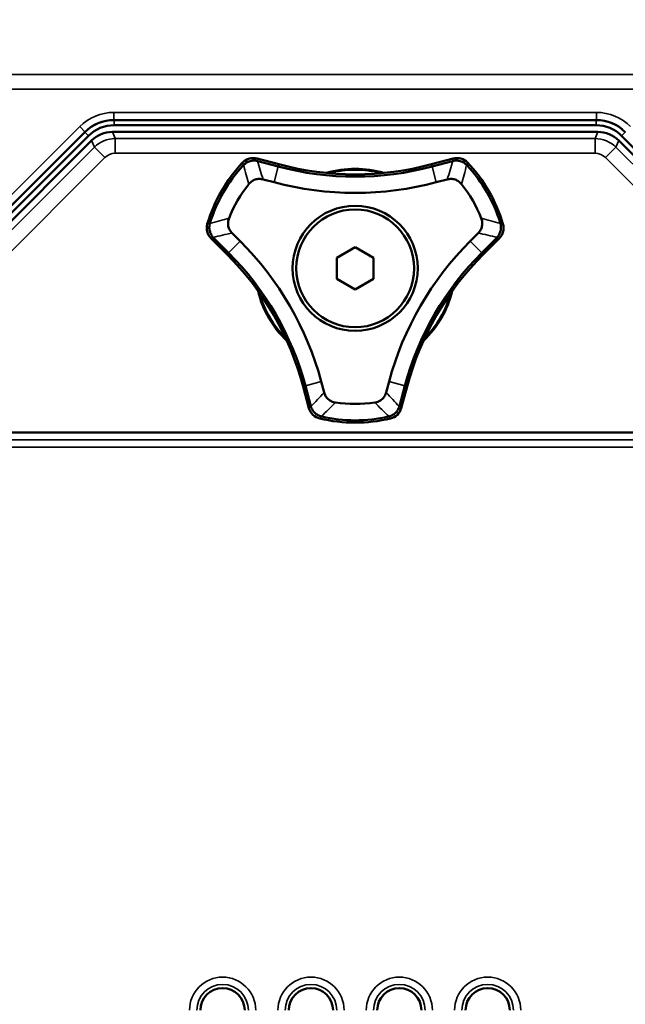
# Model space of a CAD drawing. Header units: millimetres. Extents: x 0 to 4638, y -120 to 1188.
# Tile 128 of 256: x 455 to 496, y 923 to 990. Entities that reach past the tile are written whole.
import ezdxf

# ---------------------------------------------------------------- set-up
doc = ezdxf.new("R2010")
doc.units = ezdxf.units.MM
doc.header["$LTSCALE"] = 2
for name, color, linetype, lineweight in [('Bemaßung (ISO)', 7, 'Continuous', 25), ('Sichtbar (ISO)', 7, 'Continuous', 50), ('Sichtbar schmal (ISO)', 7, 'Continuous', 35)]:
    doc.layers.add(name, color=color, linetype=linetype, lineweight=lineweight)
doc.styles.add('Notiztext (DIN)', font='isocpeur.ttf')
doc.dimstyles.new('Standard (DIN)', dxfattribs={"dimscale": 2, "dimtxt": 3.5, "dimasz": 2.5, "dimexe": 2, "dimexo": 0.5, "dimgap": 0.5, "dimtad": 1, "dimrnd": 1e-08, "dimtxsty": 'Notiztext (DIN)', "dimcen": 0.09, "dimdle": 10, "dimclrd": 256, "dimclre": 256, "dimclrt": 256, "dimadec": 0, "dimazin": 0, "dimtfac": 1, "dimtmove": 0, "dimatfit": 3, "dimfxl": 1, "dimtolj": 1, "dimtzin": 0, "dimlwd": -1, "dimlwe": -1, "dimarcsym": 0})

# ---------------------------------------------------------------- blocks, each defined once
blk = doc.blocks.new('*D37')
at = {"layer": 'Bemaßung (ISO)', "transparency": 16777216}
for p, q in [((260.895, 939.952), (260.895, 1084.205)), ((694.895, 939.352), (694.895, 1084.205)), ((265.895, 1080.205), (689.895, 1080.205))]:
    blk.add_line(p, q, dxfattribs=at)
for points in [[(265.895, 1081.038), (265.895, 1079.372), (260.895, 1080.205)], [(689.895, 1081.038), (689.895, 1079.372), (694.895, 1080.205)]]:
    blk.add_solid(points, dxfattribs=at)
at = {"layer": 'Defpoints', "color": 0, "transparency": 16777216}
for p in [(694.895, 1080.205), (260.895, 938.952), (694.895, 938.352)]:
    blk.add_point(p, dxfattribs=at)
at = {"layer": 'Bemaßung (ISO)', "transparency": 16777216, "insert": (470.545, 1088.205), "char_height": 7, "attachment_point": 1, "style": 'Notiztext (DIN)'}
blk.add_mtext('\\A1;434', dxfattribs=at)

msp = doc.modelspace()

# ---------------------------------------------------------------- linework, layer by layer
at = {"layer": 'Sichtbar (ISO)'}
for p, q in [((461.5229, 983.0264), (494.2665, 983.0264)), ((494.2665, 982.6735), (461.5229, 982.6735)), ((441.8686, 964.5276), (459.5505, 982.2095)), ((459.8, 981.9599), (442.1182, 964.278)), ((494.3765, 982.2156), (461.4129, 982.2156)), ((513.6712, 964.278), (495.9893, 981.9599)), ((460.0006, 981.6306), (440.1719, 961.8019)), ((495.7887, 981.6306), (515.6175, 961.8019)), ((472.7138, 980.0176), (471.2435, 980.4116)), ((471.2935, 980.2374), (472.6736, 979.8676)), ((484.5458, 980.4116), (483.0756, 980.0176)), ((483.1158, 979.8676), (484.4958, 980.2374)), ((471.646, 978.9925), (472.386, 978.7942)), ((483.4034, 978.7942), (484.1433, 978.9925)), ((470.0802, 974.8004), (469.5385, 975.3421)), ((486.2509, 975.3421), (485.7092, 974.8004)), ((468.1083, 974.9812), (469.1846, 973.9049)), ((469.2944, 974.0147), (468.2842, 975.0249)), ((487.5052, 975.0249), (486.4949, 974.0147)), ((486.6048, 973.9049), (487.6811, 974.9812)), ((477.8947, 974.3946), (476.6447, 973.6729)), ((479.1447, 973.6729), (477.8947, 974.3946)), ((476.6447, 973.6729), (476.6447, 972.2296)), ((479.1447, 972.2296), (479.1447, 973.6729)), ((476.6447, 972.2296), (477.8947, 971.5079)), ((477.8947, 971.5079), (479.1447, 972.2296)), ((475.7871, 964.5191), (475.5889, 965.2591)), ((480.2005, 965.2591), (480.0022, 964.5191)), ((474.3655, 964.9313), (474.7595, 963.461)), ((474.8853, 963.5915), (474.5155, 964.9715)), ((481.2738, 964.9715), (480.9041, 963.5915)), ((481.0299, 963.461), (481.4239, 964.9313)), ((436.3817, 961.8019), (519.4077, 961.8019))]:
    msp.add_line(p, q, dxfattribs=at)
for radius in [4.25, 4]:
    msp.add_circle((477.8947, 972.9513), radius, dxfattribs=at)
for centre, radius, start, end in [((477.8947, 972.9513), 10.4826, 136.772718, 163.227282), ((477.8947, 972.9513), 10.3272, 137.341815, 162.658185), ((477.8947, 999.353), 20.0174, 255, 285), ((477.8947, 972.9513), 10.3272, 17.341815, 42.658185), ((477.8947, 972.9513), 10.4826, 16.772718, 43.227282), ((477.8947, 999.353), 20.1728, 255, 285), ((477.8947, 972.9513), 6.7625, 73.334892, 106.665108), ((477.8947, 972.9513), 6.7011, 74.672955, 105.327045), ((477.8947, 972.9513), 9.216, 141.664114, 158.335886), ((477.8947, 999.353), 21.284, 255, 285), ((477.8947, 972.9513), 9.216, 21.664114, 38.335886), ((455.0301, 959.7504), 21.284, 15, 45), ((500.7592, 959.7504), 21.284, 135, 165), ((455.0301, 959.7504), 20.1728, 15, 45), ((500.7592, 959.7504), 20.1728, 135, 165), ((455.0301, 959.7504), 20.0174, 15, 45), ((500.7592, 959.7504), 20.0174, 135, 165), ((477.8947, 972.9513), 6.7625, 193.334892, 226.665108), ((477.8947, 972.9513), 6.7011, 194.672955, 225.327045), ((477.8947, 972.9513), 6.7625, 313.334892, 346.665108), ((477.8947, 972.9513), 6.7011, 314.672955, 345.327045), ((477.8947, 972.9513), 9.216, 261.664114, 278.335886), ((477.8947, 972.9513), 10.4826, 256.772718, 283.227282), ((477.8947, 972.9513), 10.3272, 257.341815, 282.658185), ((468.8947, 922.5519), 1.5, 0, 180), ((474.8947, 922.5519), 1.5, 0, 180), ((480.8947, 922.5519), 1.5, 0, 180), ((486.8947, 922.5519), 1.5, 0, 180)]:
    msp.add_arc(centre, radius, start, end, dxfattribs=at)
for centre, major_axis, ratio, start_param, end_param in [((461.4152, 980.2128), (0.7666, -1.8507), 0.998395, 2.7494612, 3.5337241), ((494.3742, 980.2128), (-0.7666, -1.8507), 0.998395, 2.7494612, 3.5337241), ((470.9848, 979.4462), (-0.9618, -0.2737), 0.9991731, 4.1736845, 5.2510932), ((470.3616, 979.9117), (0.175, 0.1836), 0.2784069, 1.4764711, 1.6314395), ((471.2654, 980.1842), (0.2229, -0.0559), 0.2546045, 1.5080587, 1.663226), ((484.524, 980.1842), (0.2229, 0.0559), 0.2546045, 1.4783667, 1.633534), ((484.8045, 979.4462), (-0.9618, 0.2737), 0.9991731, 4.1736847, 5.2510933), ((485.4278, 979.9117), (0.175, -0.1836), 0.2784069, 1.5101532, 1.6651215), ((468.815, 975.6879), (0.2438, -0.9698), 0.9991731, 4.1736847, 5.2510933), ((468.1002, 975.9949), (-0.0715, -0.2434), 0.2784069, 4.6517458, 4.8067142), ((486.9744, 975.6879), (0.2438, 0.9698), 0.9991731, 4.1736845, 5.2510932), ((487.6892, 975.9949), (0.0715, -0.2434), 0.2784069, 1.4764711, 1.6314395), ((468.3161, 975.0759), (0.1599, -0.1651), 0.2546046, 4.6199593, 4.7751266), ((487.4733, 975.0759), (0.1599, 0.1651), 0.2546046, 4.6496513, 4.8048186), ((475.7248, 963.7197), (0.718, -0.6961), 0.9991731, 4.1736845, 5.2510932), ((474.9454, 963.5936), (0.063, -0.221), 0.2546045, 4.6496513, 4.8048186), ((480.0646, 963.7197), (0.718, 0.6961), 0.9991731, 4.1736847, 5.2510933), ((480.844, 963.5936), (-0.063, -0.221), 0.2546045, 1.4783667, 1.633534), ((475.6333, 962.9471), (0.2465, -0.0598), 0.2784069, 4.6180638, 4.7730321), ((480.1561, 962.9471), (0.2465, 0.0598), 0.2784069, 4.6517458, 4.8067142)]:
    msp.add_ellipse(centre, major_axis=major_axis, ratio=ratio, start_param=start_param, end_param=end_param, dxfattribs=at)
for points in [[(459.5505, 982.2095), (460.0672, 982.7258), (460.7924, 983.0262), (461.5229, 983.0264)], [(461.5229, 982.6735), (460.8842, 982.6761), (460.2503, 982.4138), (459.8, 981.9599)], [(494.2665, 983.0264), (494.997, 983.0262), (495.7222, 982.7258), (496.2389, 982.2095)], [(495.9893, 981.9599), (495.5395, 982.4133), (494.9059, 982.6761), (494.2665, 982.6735)]]:
    msp.add_open_spline(points, degree=3, dxfattribs=at)
for points, knots in [([(471.259, 980.2459), (471.1781, 980.2642), (471.0952, 980.2724), (470.9262, 980.2681), (470.841, 980.255), (470.676, 980.2074), (470.5969, 980.1732), (470.4517, 980.087), (470.3858, 980.036), (470.3271, 979.9775)], [0, 0, 0, 0, 0.02500573, 0.02500573, 0.0507888, 0.0507888, 0.07653614, 0.07653614, 0.10152977, 0.10152977, 0.10152977, 0.10152977]), ([(485.4622, 979.9775), (485.4035, 980.036), (485.3375, 980.0871), (485.1922, 980.1733), (485.113, 980.2075), (484.948, 980.255), (484.8628, 980.2681), (484.694, 980.2724), (484.6111, 980.2642), (484.5304, 980.2459)], [0, 0, 0, 0, 0.02501717, 0.02501717, 0.05078874, 0.05078874, 0.07654752, 0.07654752, 0.10152971, 0.10152971, 0.10152971, 0.10152971]), ([(471.646, 978.9925), (471.5589, 979.0158), (471.4691, 979.0271), (471.2864, 979.0235), (471.1949, 979.008), (471.0192, 978.9499), (470.9364, 978.9077), (470.7874, 978.8015), (470.7219, 978.7387), (470.6657, 978.6677)], [-0.10976253, -0.10976253, -0.10976253, -0.10976253, -0.08269696, -0.08269696, -0.05492601, -0.05492601, -0.02714753, -0.02714753, 0, 0, 0, 0]), ([(485.1236, 978.6677), (485.0676, 978.7385), (485.0022, 978.8013), (484.8534, 978.9074), (484.7709, 978.9495), (484.5952, 979.0078), (484.5036, 979.0235), (484.3206, 979.0271), (484.2306, 979.0159), (484.1433, 978.9925)], [-0.10976353, -0.10976353, -0.10976353, -0.10976353, -0.08266017, -0.08266017, -0.05492685, -0.05492685, -0.02711011, -0.02711011, 0, 0, 0, 0]), ([(468.2595, 975.0506), (468.2032, 975.1115), (468.1546, 975.1792), (468.0739, 975.3277), (468.0426, 975.4081), (468.0013, 975.5748), (467.9914, 975.6603), (467.9934, 975.8292), (468.0047, 975.9117), (468.026, 975.9918)], [-0.1015297, -0.1015297, -0.1015297, -0.1015297, -0.07652398, -0.07652398, -0.05074093, -0.05074093, -0.02499362, -0.02499362, 0, 0, 0, 0]), ([(469.3296, 976.3535), (469.2963, 976.2695), (469.2747, 976.1815), (469.2571, 975.9996), (469.2619, 975.9071), (469.2993, 975.7258), (469.3316, 975.6386), (469.4199, 975.4783), (469.4746, 975.406), (469.5385, 975.3421)], [-0.10976353, -0.10976353, -0.10976353, -0.10976353, -0.08266018, -0.08266018, -0.05492685, -0.05492685, -0.02711011, -0.02711011, 0, 0, 0, 0]), ([(486.2509, 975.3421), (486.3147, 975.4059), (486.3693, 975.4781), (486.4576, 975.6381), (486.4899, 975.7251), (486.5274, 975.9063), (486.5323, 975.999), (486.5148, 976.1812), (486.4931, 976.2694), (486.4597, 976.3535)], [-0.10976253, -0.10976253, -0.10976253, -0.10976253, -0.08269696, -0.08269696, -0.05492601, -0.05492601, -0.02714753, -0.02714753, 0, 0, 0, 0]), ([(487.5299, 975.0506), (487.5861, 975.1115), (487.6347, 975.1792), (487.7155, 975.3277), (487.7467, 975.4081), (487.788, 975.5748), (487.798, 975.6603), (487.7959, 975.8292), (487.7846, 975.9117), (487.7634, 975.9918)], [0, 0, 0, 0, 0.02500573, 0.02500573, 0.0507888, 0.0507888, 0.07653614, 0.07653614, 0.10152977, 0.10152977, 0.10152977, 0.10152977]), ([(475.7871, 964.5191), (475.8105, 964.432), (475.8456, 964.3486), (475.9401, 964.1922), (475.9993, 964.1207), (476.1375, 963.9976), (476.2153, 963.947), (476.3819, 963.8711), (476.469, 963.8457), (476.5586, 963.8326)], [-0.10976253, -0.10976253, -0.10976253, -0.10976253, -0.08269696, -0.08269696, -0.054926, -0.054926, -0.02714753, -0.02714753, 0, 0, 0, 0]), ([(479.2308, 963.8326), (479.3202, 963.8457), (479.4072, 963.871), (479.5735, 963.9467), (479.6513, 963.9972), (479.7896, 964.1201), (479.8489, 964.1917), (479.9436, 964.3483), (479.9788, 964.4319), (480.0022, 964.5191)], [-0.10976353, -0.10976353, -0.10976353, -0.10976353, -0.08266018, -0.08266018, -0.05492685, -0.05492685, -0.02711011, -0.02711011, 0, 0, 0, 0]), ([(474.8952, 963.5572), (474.9198, 963.4781), (474.9541, 963.4021), (475.0423, 963.258), (475.0963, 963.1907), (475.22, 963.0716), (475.2892, 963.0202), (475.4364, 962.9376), (475.5136, 962.9061), (475.5935, 962.8844)], [0, 0, 0, 0, 0.02500573, 0.02500573, 0.0507888, 0.0507888, 0.07653614, 0.07653614, 0.10152977, 0.10152977, 0.10152977, 0.10152977]), ([(480.1958, 962.8844), (480.2759, 962.9061), (480.3531, 962.9376), (480.5004, 963.0204), (480.5696, 963.0718), (480.6933, 963.191), (480.7472, 963.2582), (480.8353, 963.4023), (480.8696, 963.4782), (480.8942, 963.5572)], [0, 0, 0, 0, 0.02501717, 0.02501717, 0.05078874, 0.05078874, 0.07654752, 0.07654752, 0.10152971, 0.10152971, 0.10152971, 0.10152971])]:
    msp.add_open_spline(points, degree=3, knots=knots, dxfattribs=at)
at = {"layer": 'Sichtbar schmal (ISO)'}
for p, q in [((509.0147, 986.1214), (446.7746, 986.1214)), ((446.1853, 985.1214), (509.604, 985.1214)), ((461.5149, 983.5438), (494.2745, 983.5438)), ((461.5149, 983.5438), (461.5149, 983.0457)), ((494.2745, 983.5438), (494.2745, 983.0457)), ((461.5229, 983.0264), (461.5149, 983.0457)), ((494.2745, 983.0457), (461.5149, 983.0457)), ((461.5229, 982.6735), (461.5229, 983.0264)), ((494.2745, 983.0457), (494.2665, 983.0264)), ((494.2665, 982.6735), (494.2665, 983.0264)), ((441.4699, 964.8605), (459.1903, 982.5809)), ((459.5425, 982.2287), (441.8221, 964.5083)), ((459.1903, 982.5809), (459.5425, 982.2287)), ((459.5425, 982.2287), (459.5505, 982.2095)), ((459.8, 981.9599), (459.5505, 982.2095)), ((461.6007, 981.7621), (461.4129, 982.2156)), ((494.1886, 981.7621), (494.3765, 982.2156)), ((495.9893, 981.9599), (496.2389, 982.2095)), ((496.2389, 982.2095), (496.2468, 982.2287)), ((460.0006, 981.6306), (460.1884, 981.1771)), ((461.6007, 981.7621), (494.1886, 981.7621)), ((461.6007, 981.7621), (461.6007, 980.7635)), ((494.1886, 981.7621), (494.1886, 980.7635)), ((495.7887, 981.6306), (495.6009, 981.1771)), ((460.1884, 981.1771), (440.8132, 961.8019)), ((460.1884, 981.1771), (460.8946, 980.471)), ((494.1886, 980.7635), (461.6007, 980.7635)), ((495.6009, 981.1771), (494.8948, 980.471)), ((495.6009, 981.1771), (514.9762, 961.8019)), ((442.2254, 961.8019), (460.8946, 980.471)), ((472.6736, 979.8676), (472.7138, 980.0176)), ((483.0756, 980.0176), (483.1158, 979.8676)), ((513.5639, 961.8019), (494.8948, 980.471)), ((472.386, 978.7942), (472.6736, 979.8676)), ((483.4034, 978.7942), (483.1158, 979.8676)), ((470.0802, 974.8004), (469.2944, 974.0147)), ((485.7092, 974.8004), (486.4949, 974.0147)), ((469.1846, 973.9049), (469.2944, 974.0147)), ((486.4949, 974.0147), (486.6048, 973.9049)), ((475.5889, 965.2591), (474.5155, 964.9715)), ((480.2005, 965.2591), (481.2738, 964.9715)), ((474.5155, 964.9715), (474.3655, 964.9313)), ((481.4239, 964.9313), (481.2738, 964.9715)), ((453.5447, 961.2906), (502.2447, 961.2906)), ((501.9566, 960.7925), (453.8328, 960.7925))]:
    msp.add_line(p, q, dxfattribs=at)
for centre, radius in [((468.8947, 922.5519), 2.2469), ((474.8947, 922.5519), 2.2469), ((480.8947, 922.5519), 2.2469), ((486.8947, 922.5519), 2.2469), ((468.8947, 922.5519), 1.7488), ((474.8947, 922.5519), 1.7488), ((480.8947, 922.5519), 1.7488), ((486.8947, 922.5519), 1.7488)]:
    msp.add_arc(centre, radius, 0, 180, dxfattribs=at)
for centre, major_axis, ratio, start_param, end_param in [((461.5253, 980.2312), (-1.2685, 3.0624), 0.9955462, 5.8920619, 6.6743087), ((494.264, 980.2312), (1.2685, 3.0624), 0.9955462, 5.8920619, 6.6743087), ((461.5253, 980.2312), (-1.078, 2.6026), 0.9939686, 5.8920619, 6.6743087), ((494.264, 980.2312), (1.078, 2.6026), 0.9939686, 5.8920619, 6.6743087), ((461.4856, 980.0427), (1.7129, 0.7095), 0.9143518, 1.1458852, 1.9957075), ((494.3037, 980.0427), (1.7129, -0.7095), 0.9143518, 1.1458852, 1.9957075), ((461.6018, 979.7621), (0.3833, -0.9254), 0.998395, 2.7494612, 3.5337241), ((494.1875, 979.7621), (-0.3833, -0.9254), 0.998395, 2.7494612, 3.5337241)]:
    msp.add_ellipse(centre, major_axis=major_axis, ratio=ratio, start_param=start_param, end_param=end_param, dxfattribs=at)
for points, knots in [([(470.2999, 979.9492), (470.2952, 979.9689), (470.2905, 979.9886), (470.276, 980.0491), (470.2663, 980.0899), (470.2566, 980.1307)], [0, 0, 0, 0, 0.3249604, 0.3249604, 1, 1, 1, 1]), ([(485.5327, 980.1307), (485.5279, 980.1103), (485.5231, 980.09), (485.5087, 980.0295), (485.4991, 979.9894), (485.4894, 979.9492)], [0, 0, 0, 0, 0.3369615, 0.3369615, 1, 1, 1, 1]), ([(467.8581, 975.9763), (467.8781, 975.9823), (467.8982, 975.9883), (467.9577, 976.0061), (467.9973, 976.0178), (468.0369, 976.0295)], [0, 0, 0, 0, 0.3369615, 0.3369615, 1, 1, 1, 1]), ([(487.7525, 976.0295), (487.7719, 976.0238), (487.7913, 976.018), (487.8509, 976.0003), (487.8911, 975.9883), (487.9313, 975.9763)], [0, 0, 0, 0, 0.3249604, 0.3249604, 1, 1, 1, 1]), ([(475.6316, 962.875), (475.6169, 962.8611), (475.6023, 962.8471), (475.5571, 962.8043), (475.5266, 962.7755), (475.4961, 962.7468)], [0, 0, 0, 0, 0.3249604, 0.3249604, 1, 1, 1, 1]), ([(480.2932, 962.7468), (480.278, 962.7611), (480.2628, 962.7755), (480.2176, 962.8182), (480.1877, 962.8466), (480.1577, 962.875)], [0, 0, 0, 0, 0.3369615, 0.3369615, 1, 1, 1, 1])]:
    msp.add_open_spline(points, degree=3, knots=knots, dxfattribs=at)
for points in [[(470.6657, 978.6677), (470.5509, 979.0834), (470.4378, 979.52), (470.3271, 979.9775)], [(471.2435, 980.4116), (471.26, 980.3535), (471.2767, 980.2955), (471.2935, 980.2374)], [(471.259, 980.2459), (471.3787, 979.8299), (471.507, 979.4122), (471.646, 978.9925)], [(484.1433, 978.9925), (484.2824, 979.4122), (484.4106, 979.8299), (484.5304, 980.2459)], [(484.4958, 980.2374), (484.5127, 980.2955), (484.5293, 980.3535), (484.5458, 980.4116)], [(485.4622, 979.9775), (485.3516, 979.52), (485.2385, 979.0834), (485.1236, 978.6677)], [(468.026, 975.9918), (468.4775, 976.1247), (468.9122, 976.2451), (469.3296, 976.3535)], [(486.4597, 976.3535), (486.8772, 976.2451), (487.3119, 976.1247), (487.7634, 975.9918)], [(469.5385, 975.3421), (469.1055, 975.2527), (468.6797, 975.1549), (468.2595, 975.0506)], [(487.5299, 975.0506), (487.1097, 975.1549), (486.6839, 975.2527), (486.2509, 975.3421)], [(468.2842, 975.0249), (468.2254, 975.0105), (468.1668, 974.9959), (468.1083, 974.9812)], [(487.6811, 974.9812), (487.6226, 974.9959), (487.5639, 975.0105), (487.5052, 975.0249)], [(474.8952, 963.5572), (475.1956, 963.869), (475.4932, 964.1889), (475.7871, 964.5191)], [(480.0022, 964.5191), (480.2962, 964.1889), (480.5938, 963.869), (480.8942, 963.5572)], [(474.7595, 963.461), (474.8014, 963.5043), (474.8434, 963.5478), (474.8853, 963.5915)], [(476.5586, 963.8326), (476.256, 963.5253), (475.9344, 963.209), (475.5935, 962.8844)], [(480.1958, 962.8844), (479.855, 963.209), (479.5334, 963.5253), (479.2308, 963.8326)], [(480.9041, 963.5915), (480.946, 963.5478), (480.9879, 963.5043), (481.0299, 963.461)]]:
    msp.add_open_spline(points, degree=3, dxfattribs=at)

# ---------------------------------------------------------------- dimensions: what is measured, and where the dimension line sits
at = {"layer": 'Bemaßung (ISO)'}
dim = msp.add_linear_dim(base=(694.8947, 1080.2049), p1=(260.8947, 938.9519), p2=(694.8947, 938.3519), angle=180, dimstyle='Standard (DIN)', override={"dimgap": 0.5, "dimdec": 2, "dimtol": 0, "dimlim": 0, "dimtp": 0, "dimtm": 0, "dimtdec": 2, "dimtofl": 0, "dimatfit": 1}, dxfattribs=at)
dim.commit()
dim.dimension.update_dxf_attribs({"geometry": '*D37', "text_midpoint": (477.8947, 1080.2049), "dimtype": 160})

doc.saveas('drawing.dxf')
